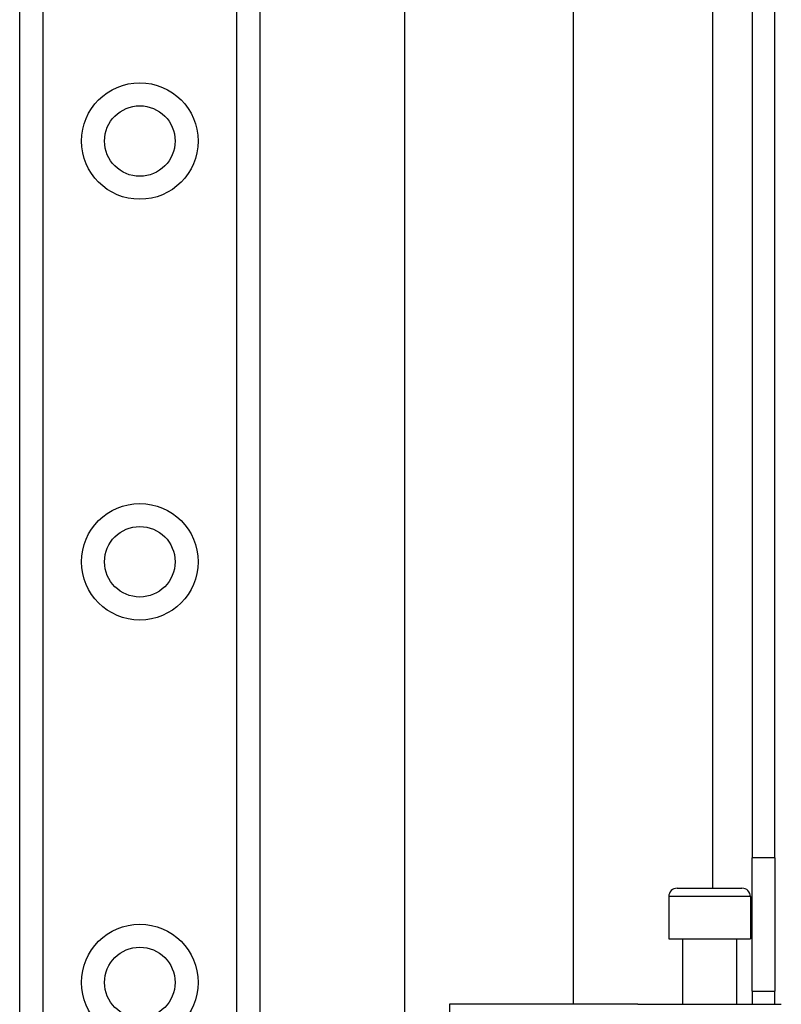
# Model space of a CAD drawing. Header units: inches. Extents: x 3 to 112, y 6 to 61.
# Tile 30 of 67: x 21.5 to 23.28, y 18.87 to 21.17. Entities that reach past the tile are written whole.
import ezdxf

# ---------------------------------------------------------------- set-up
doc = ezdxf.new("R2010")
doc.units = ezdxf.units.IN
doc.header["$MEASUREMENT"] = 0
doc.layers.add('Visible Edges(ANSI)', color=7, linetype='Continuous', lineweight=25)
doc.layers.add('Visible Tangent Edges(ANSI)', color=7, linetype='Continuous', lineweight=25)

msp = doc.modelspace()

# ---------------------------------------------------------------- linework, layer by layer
at = {"layer": 'Visible Edges(ANSI)'}
for p, q in [((21.4991, 14.6158), (21.4991, 41.9246)), ((22.0611, 41.9246), (22.0611, 14.6158)), ((22.3999, 18.0536), (22.3999, 38.4867)), ((22.7936, 37.6717), (22.7936, 18.8687)), ((23.2131, 37.3287), (23.2131, 19.2117)), ((23.2661, 19.2117), (23.2661, 37.3287)), ((23.2131, 18.8997), (23.2131, 19.2117)), ((23.2661, 19.2117), (23.2661, 18.8997)), ((23.0176, 19.1206), (23.0176, 19.0222)), ((23.0373, 19.1403), (23.1889, 19.1403)), ((23.2085, 19.1206), (23.2085, 19.0222)), ((23.0176, 19.0222), (23.2085, 19.0222)), ((23.0501, 19.0222), (23.0501, 18.8687)), ((23.1761, 19.0222), (23.1761, 18.8687)), ((23.2131, 18.8997), (23.2661, 18.8997)), ((23.2131, 18.8997), (23.2131, 18.8687)), ((23.2661, 18.8687), (23.2661, 18.8997)), ((22.7237, 18.8687), (22.5043, 18.8687)), ((22.8732, 18.8687), (22.7237, 18.8687)), ((22.9455, 18.8687), (22.8732, 18.8687)), ((22.9455, 18.8687), (23.2809, 18.8687))]:
    msp.add_line(p, q, dxfattribs=at)
for centre in [(21.7801, 20.8883), (21.7801, 19.904), (21.7801, 18.9198)]:
    msp.add_circle(centre, 0.0825, dxfattribs=at)
for centre, start, end in [((23.0373, 19.1206), 90, 180), ((23.1889, 19.1206), 0, 90)]:
    msp.add_arc(centre, 0.0197, start, end, dxfattribs=at)
at = {"layer": 'Visible Tangent Edges(ANSI)'}
for p, q in [((21.5529, 41.9246), (21.5529, 14.6158)), ((22.0072, 14.6158), (22.0072, 41.9246)), ((23.1201, 37.4), (23.1201, 19.1403)), ((23.2661, 19.2117), (23.2131, 19.2117)), ((23.2085, 19.1206), (23.0176, 19.1206)), ((22.5043, 18.8687), (22.5043, 18.5676))]:
    msp.add_line(p, q, dxfattribs=at)
for centre in [(21.7801, 20.8883), (21.7801, 19.904), (21.7801, 18.9198)]:
    msp.add_circle(centre, 0.1363, dxfattribs=at)

doc.saveas('drawing.dxf')
